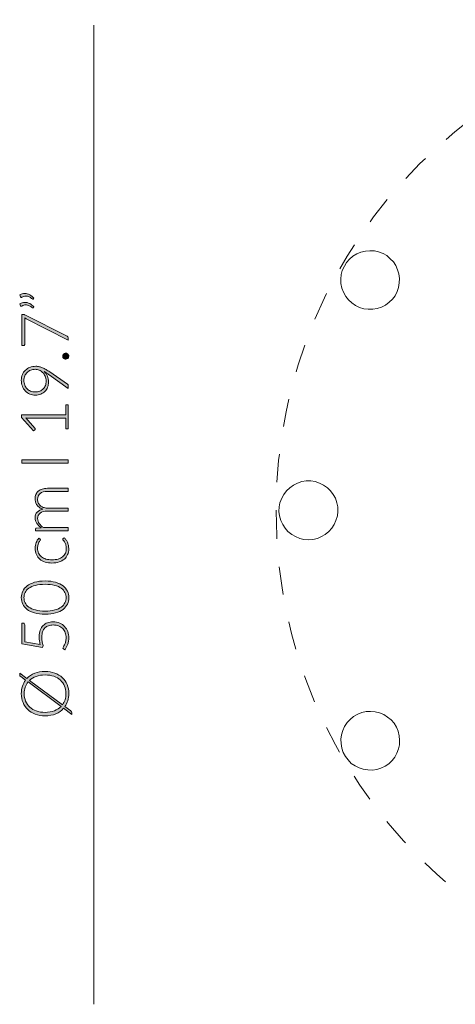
# Model space of a CAD drawing. Header units: inches. Extents: x 41 to 157, y -180 to -113.
# Tile 1 of 5: x 41 to 64, y -180 to -127. Entities that reach past the tile are written whole.
import ezdxf

# ---------------------------------------------------------------- set-up
doc = ezdxf.new("R2010")
doc.units = ezdxf.units.IN
doc.header["$MEASUREMENT"] = 0
doc.linetypes.add('AI-Linetype-1', pattern=[3.041691, 1.520845, -1.520845])
doc.layers.add('Capa 1', color=7, linetype='Continuous')

# ---------------------------------------------------------------- blocks, each defined once
blk = doc.blocks.new('block 4')
at = {"layer": 'Capa 1'}
h = blk.add_hatch(color=250, dxfattribs=at)
h.dxf.hatch_style = 2
edge = h.paths.add_edge_path()
edge.add_spline(control_points=[(43.448, -154.815), (43.448, -154.815), (41.676, -154.815), (41.676, -154.815), (41.676, -154.815), (41.676, -154.723), (41.676, -154.723), (41.676, -154.692), (41.691, -154.674), (41.721, -154.669), (41.721, -154.669), (41.977, -154.653), (41.977, -154.653), (41.928, -154.619), (41.884, -154.582), (41.843, -154.543), (41.803, -154.504), (41.768, -154.462), (41.739, -154.417), (41.71, -154.373), (41.688, -154.325), (41.672, -154.275), (41.656, -154.224), (41.648, -154.171), (41.648, -154.115), (41.648, -153.986), (41.685, -153.883), (41.761, -153.806), (41.836, -153.728), (41.941, -153.676), (42.075, -153.649), (42.001, -153.627), (41.938, -153.598), (41.884, -153.559), (41.831, -153.52), (41.787, -153.476), (41.752, -153.427), (41.717, -153.377), (41.691, -153.323), (41.673, -153.264), (41.656, -153.205), (41.648, -153.145), (41.648, -153.084), (41.648, -152.996), (41.662, -152.917), (41.691, -152.847), (41.72, -152.777), (41.763, -152.717), (41.82, -152.668), (41.877, -152.619), (41.947, -152.581), (42.031, -152.555), (42.114, -152.529), (42.208, -152.516), (42.315, -152.516), (42.315, -152.516), (43.448, -152.516), (43.448, -152.516), (43.448, -152.516), (43.448, -152.685), (43.448, -152.685), (43.448, -152.685), (42.315, -152.685), (42.315, -152.685), (42.142, -152.685), (42.01, -152.723), (41.919, -152.798), (41.828, -152.872), (41.783, -152.979), (41.783, -153.118), (41.783, -153.18), (41.794, -153.239), (41.817, -153.295), (41.839, -153.352), (41.873, -153.401), (41.917, -153.445), (41.962, -153.488), (42.017, -153.523), (42.084, -153.548), (42.15, -153.574), (42.228, -153.586), (42.315, -153.586), (42.315, -153.586), (43.448, -153.586), (43.448, -153.586), (43.448, -153.586), (43.448, -153.756), (43.448, -153.756), (43.448, -153.756), (42.315, -153.756), (42.315, -153.756), (42.143, -153.756), (42.011, -153.79), (41.92, -153.859), (41.829, -153.928), (41.783, -154.028), (41.783, -154.16), (41.783, -154.256), (41.812, -154.345), (41.869, -154.427), (41.927, -154.509), (42.007, -154.582), (42.109, -154.646), (42.109, -154.646), (43.448, -154.646), (43.448, -154.646), (43.448, -154.646), (43.448, -154.815), (43.448, -154.815)], knot_values=[0, 0, 0, 0, 1, 1, 1, 2, 2, 2, 3, 3, 3, 4, 4, 4, 5, 5, 5, 6, 6, 6, 7, 7, 7, 8, 8, 8, 9, 9, 9, 10, 10, 10, 11, 11, 11, 12, 12, 12, 13, 13, 13, 14, 14, 14, 15, 15, 15, 16, 16, 16, 17, 17, 17, 18, 18, 18, 19, 19, 19, 20, 20, 20, 21, 21, 21, 22, 22, 22, 23, 23, 23, 24, 24, 24, 25, 25, 25, 26, 26, 26, 27, 27, 27, 28, 28, 28, 29, 29, 29, 30, 30, 30, 31, 31, 31, 32, 32, 32, 33, 33, 33, 34, 34, 34, 35, 35, 35, 36, 36, 36, 36], degree=3, periodic=1)
h = blk.add_hatch(color=250, dxfattribs=at)
h.dxf.hatch_style = 2
edge = h.paths.add_edge_path()
edge.add_spline(control_points=[(41.913, -155.269), (41.919, -155.275), (41.924, -155.28), (41.928, -155.286), (41.932, -155.291), (41.934, -155.299), (41.934, -155.308), (41.934, -155.32), (41.926, -155.336), (41.91, -155.357), (41.894, -155.378), (41.877, -155.406), (41.858, -155.44), (41.839, -155.474), (41.821, -155.517), (41.805, -155.569), (41.789, -155.621), (41.781, -155.683), (41.781, -155.757), (41.781, -155.859), (41.799, -155.949), (41.836, -156.028), (41.872, -156.108), (41.924, -156.174), (41.991, -156.228), (42.059, -156.282), (42.141, -156.323), (42.237, -156.352), (42.333, -156.38), (42.441, -156.395), (42.561, -156.395), (42.686, -156.395), (42.796, -156.38), (42.892, -156.351), (42.989, -156.322), (43.07, -156.281), (43.136, -156.227), (43.201, -156.174), (43.251, -156.109), (43.286, -156.033), (43.32, -155.957), (43.338, -155.873), (43.338, -155.78), (43.338, -155.695), (43.328, -155.623), (43.307, -155.565), (43.287, -155.508), (43.265, -155.46), (43.241, -155.423), (43.218, -155.386), (43.196, -155.356), (43.175, -155.334), (43.155, -155.312), (43.145, -155.295), (43.145, -155.281), (43.145, -155.266), (43.151, -155.254), (43.163, -155.246), (43.163, -155.246), (43.22, -155.199), (43.22, -155.199), (43.256, -155.227), (43.289, -155.261), (43.32, -155.303), (43.351, -155.345), (43.377, -155.391), (43.4, -155.443), (43.423, -155.496), (43.44, -155.553), (43.452, -155.614), (43.465, -155.675), (43.471, -155.739), (43.471, -155.805), (43.471, -155.918), (43.451, -156.021), (43.41, -156.114), (43.369, -156.207), (43.309, -156.287), (43.232, -156.354), (43.154, -156.421), (43.059, -156.474), (42.946, -156.511), (42.833, -156.549), (42.705, -156.567), (42.561, -156.567), (42.426, -156.567), (42.302, -156.549), (42.191, -156.514), (42.079, -156.478), (41.983, -156.426), (41.902, -156.358), (41.822, -156.29), (41.759, -156.206), (41.714, -156.107), (41.67, -156.008), (41.648, -155.894), (41.648, -155.766), (41.648, -155.651), (41.666, -155.548), (41.703, -155.459), (41.74, -155.369), (41.79, -155.291), (41.852, -155.225), (41.852, -155.225), (41.913, -155.269), (41.913, -155.269)], knot_values=[0, 0, 0, 0, 1, 1, 1, 2, 2, 2, 3, 3, 3, 4, 4, 4, 5, 5, 5, 6, 6, 6, 7, 7, 7, 8, 8, 8, 9, 9, 9, 10, 10, 10, 11, 11, 11, 12, 12, 12, 13, 13, 13, 14, 14, 14, 15, 15, 15, 16, 16, 16, 17, 17, 17, 18, 18, 18, 19, 19, 19, 20, 20, 20, 21, 21, 21, 22, 22, 22, 23, 23, 23, 24, 24, 24, 25, 25, 25, 26, 26, 26, 27, 27, 27, 28, 28, 28, 29, 29, 29, 30, 30, 30, 31, 31, 31, 32, 32, 32, 33, 33, 33, 34, 34, 34, 35, 35, 35, 35], degree=3, periodic=1)
h = blk.add_hatch(color=250, dxfattribs=at)
h.dxf.hatch_style = 2
edge = h.paths.add_edge_path()
edge.add_spline(control_points=[(42.187, -157.541), (42.408, -157.541), (42.599, -157.565), (42.761, -157.613), (42.922, -157.66), (43.056, -157.725), (43.161, -157.807), (43.267, -157.889), (43.346, -157.984), (43.397, -158.094), (43.449, -158.204), (43.475, -158.321), (43.475, -158.446), (43.475, -158.571), (43.449, -158.688), (43.397, -158.797), (43.346, -158.906), (43.267, -159.002), (43.161, -159.084), (43.056, -159.165), (42.922, -159.23), (42.761, -159.277), (42.599, -159.324), (42.408, -159.347), (42.187, -159.347), (41.966, -159.347), (41.775, -159.324), (41.614, -159.277), (41.452, -159.23), (41.319, -159.165), (41.213, -159.084), (41.107, -159.002), (41.029, -158.906), (40.977, -158.797), (40.925, -158.688), (40.9, -158.571), (40.9, -158.446), (40.9, -158.321), (40.925, -158.204), (40.977, -158.094), (41.029, -157.984), (41.107, -157.889), (41.213, -157.807), (41.319, -157.725), (41.452, -157.66), (41.614, -157.613), (41.775, -157.565), (41.966, -157.541), (42.187, -157.541)], knot_values=[0, 0, 0, 0, 1, 1, 1, 2, 2, 2, 3, 3, 3, 4, 4, 4, 5, 5, 5, 6, 6, 6, 7, 7, 7, 8, 8, 8, 9, 9, 9, 10, 10, 10, 11, 11, 11, 12, 12, 12, 13, 13, 13, 14, 14, 14, 15, 15, 15, 16, 16, 16, 16], degree=3, periodic=1)
edge = h.paths.add_edge_path()
edge.add_spline(control_points=[(42.187, -157.72), (41.983, -157.72), (41.808, -157.739), (41.664, -157.778), (41.519, -157.817), (41.4, -157.87), (41.308, -157.936), (41.216, -158.002), (41.149, -158.079), (41.106, -158.167), (41.063, -158.256), (41.042, -158.349), (41.042, -158.446), (41.042, -158.544), (41.063, -158.636), (41.106, -158.724), (41.149, -158.812), (41.216, -158.889), (41.308, -158.955), (41.4, -159.022), (41.519, -159.075), (41.664, -159.114), (41.808, -159.153), (41.983, -159.173), (42.187, -159.173), (42.393, -159.173), (42.567, -159.153), (42.712, -159.114), (42.856, -159.075), (42.974, -159.022), (43.066, -158.955), (43.158, -158.889), (43.225, -158.812), (43.267, -158.724), (43.309, -158.636), (43.331, -158.544), (43.331, -158.446), (43.331, -158.349), (43.309, -158.256), (43.267, -158.167), (43.225, -158.079), (43.158, -158.002), (43.066, -157.936), (42.974, -157.87), (42.856, -157.817), (42.712, -157.778), (42.567, -157.739), (42.393, -157.72), (42.187, -157.72)], knot_values=[0, 0, 0, 0, 1, 1, 1, 2, 2, 2, 3, 3, 3, 4, 4, 4, 5, 5, 5, 6, 6, 6, 7, 7, 7, 8, 8, 8, 9, 9, 9, 10, 10, 10, 11, 11, 11, 12, 12, 12, 13, 13, 13, 14, 14, 14, 15, 15, 15, 16, 16, 16, 16], degree=3, periodic=1)
h = blk.add_hatch(color=250, dxfattribs=at)
h.dxf.hatch_style = 2
edge = h.paths.add_edge_path()
edge.add_spline(control_points=[(41.001, -159.823), (41.025, -159.823), (41.045, -159.831), (41.061, -159.847), (41.077, -159.863), (41.085, -159.888), (41.085, -159.922), (41.085, -159.922), (41.085, -160.834), (41.085, -160.834), (41.085, -160.834), (41.925, -160.986), (41.925, -160.986), (41.905, -160.906), (41.891, -160.83), (41.882, -160.76), (41.873, -160.688), (41.868, -160.62), (41.868, -160.555), (41.868, -160.424), (41.887, -160.309), (41.924, -160.209), (41.962, -160.109), (42.014, -160.026), (42.081, -159.959), (42.148, -159.892), (42.228, -159.841), (42.321, -159.807), (42.413, -159.772), (42.514, -159.755), (42.623, -159.755), (42.756, -159.755), (42.875, -159.778), (42.98, -159.825), (43.086, -159.871), (43.175, -159.933), (43.249, -160.012), (43.322, -160.091), (43.379, -160.184), (43.418, -160.289), (43.457, -160.395), (43.476, -160.507), (43.476, -160.626), (43.476, -160.696), (43.47, -160.762), (43.458, -160.825), (43.445, -160.888), (43.429, -160.948), (43.408, -161.003), (43.387, -161.059), (43.363, -161.11), (43.336, -161.156), (43.308, -161.203), (43.281, -161.244), (43.252, -161.279), (43.252, -161.279), (43.183, -161.229), (43.183, -161.229), (43.165, -161.218), (43.156, -161.2), (43.156, -161.178), (43.156, -161.163), (43.165, -161.14), (43.183, -161.111), (43.2, -161.082), (43.22, -161.045), (43.241, -160.999), (43.263, -160.953), (43.282, -160.899), (43.3, -160.837), (43.318, -160.774), (43.327, -160.702), (43.327, -160.619), (43.327, -160.521), (43.311, -160.431), (43.28, -160.346), (43.248, -160.262), (43.203, -160.189), (43.143, -160.126), (43.084, -160.064), (43.011, -160.015), (42.923, -159.98), (42.836, -159.945), (42.737, -159.928), (42.627, -159.928), (42.537, -159.928), (42.454, -159.941), (42.378, -159.968), (42.302, -159.994), (42.237, -160.035), (42.183, -160.089), (42.129, -160.143), (42.086, -160.211), (42.056, -160.294), (42.026, -160.376), (42.011, -160.473), (42.011, -160.585), (42.011, -160.652), (42.016, -160.724), (42.027, -160.8), (42.038, -160.876), (42.055, -160.957), (42.079, -161.042), (42.079, -161.042), (42.045, -161.153), (42.045, -161.153), (42.045, -161.153), (40.928, -160.955), (40.928, -160.955), (40.928, -160.955), (40.928, -159.823), (40.928, -159.823), (40.928, -159.823), (41.001, -159.823), (41.001, -159.823)], knot_values=[0, 0, 0, 0, 1, 1, 1, 2, 2, 2, 3, 3, 3, 4, 4, 4, 5, 5, 5, 6, 6, 6, 7, 7, 7, 8, 8, 8, 9, 9, 9, 10, 10, 10, 11, 11, 11, 12, 12, 12, 13, 13, 13, 14, 14, 14, 15, 15, 15, 16, 16, 16, 17, 17, 17, 18, 18, 18, 19, 19, 19, 20, 20, 20, 21, 21, 21, 22, 22, 22, 23, 23, 23, 24, 24, 24, 25, 25, 25, 26, 26, 26, 27, 27, 27, 28, 28, 28, 29, 29, 29, 30, 30, 30, 31, 31, 31, 32, 32, 32, 33, 33, 33, 34, 34, 34, 35, 35, 35, 36, 36, 36, 37, 37, 37, 38, 38, 38, 38], degree=3, periodic=1)
h = blk.add_hatch(color=250, dxfattribs=at)
h.dxf.hatch_style = 2
edge = h.paths.add_edge_path()
edge.add_spline(control_points=[(42.187, -162.449), (42.382, -162.449), (42.558, -162.478), (42.717, -162.537), (42.875, -162.595), (43.011, -162.677), (43.123, -162.782), (43.235, -162.888), (43.322, -163.014), (43.383, -163.162), (43.444, -163.309), (43.475, -163.472), (43.475, -163.651), (43.475, -163.788), (43.457, -163.915), (43.42, -164.033), (43.384, -164.152), (43.332, -164.259), (43.265, -164.355), (43.265, -164.355), (43.578, -164.588), (43.578, -164.588), (43.598, -164.604), (43.613, -164.621), (43.622, -164.64), (43.631, -164.659), (43.635, -164.678), (43.635, -164.699), (43.635, -164.699), (43.635, -164.777), (43.635, -164.777), (43.635, -164.777), (43.192, -164.447), (43.192, -164.447), (43.078, -164.576), (42.936, -164.675), (42.767, -164.746), (42.598, -164.816), (42.404, -164.852), (42.187, -164.852), (41.994, -164.852), (41.818, -164.822), (41.659, -164.763), (41.501, -164.705), (41.365, -164.623), (41.253, -164.517), (41.141, -164.411), (41.054, -164.285), (40.992, -164.137), (40.93, -163.99), (40.9, -163.828), (40.9, -163.651), (40.9, -163.508), (40.919, -163.374), (40.959, -163.251), (40.999, -163.127), (41.056, -163.016), (41.131, -162.918), (41.131, -162.918), (40.866, -162.72), (40.866, -162.72), (40.847, -162.706), (40.833, -162.693), (40.825, -162.683), (40.816, -162.672), (40.812, -162.655), (40.812, -162.631), (40.812, -162.631), (40.812, -162.533), (40.812, -162.533), (40.812, -162.533), (41.208, -162.827), (41.208, -162.827), (41.322, -162.707), (41.461, -162.614), (41.626, -162.548), (41.791, -162.482), (41.978, -162.449), (42.187, -162.449)], knot_values=[0, 0, 0, 0, 1, 1, 1, 2, 2, 2, 3, 3, 3, 4, 4, 4, 5, 5, 5, 6, 6, 6, 7, 7, 7, 8, 8, 8, 9, 9, 9, 10, 10, 10, 11, 11, 11, 12, 12, 12, 13, 13, 13, 14, 14, 14, 15, 15, 15, 16, 16, 16, 17, 17, 17, 18, 18, 18, 19, 19, 19, 20, 20, 20, 21, 21, 21, 22, 22, 22, 23, 23, 23, 24, 24, 24, 25, 25, 25, 26, 26, 26, 26], degree=3, periodic=1)
edge = h.paths.add_edge_path()
edge.add_spline(control_points=[(42.187, -164.665), (42.377, -164.665), (42.545, -164.637), (42.69, -164.581), (42.836, -164.525), (42.957, -164.447), (43.054, -164.346), (43.054, -164.346), (41.265, -163.017), (41.265, -163.017), (41.197, -163.102), (41.145, -163.197), (41.11, -163.303), (41.074, -163.409), (41.056, -163.526), (41.056, -163.651), (41.056, -163.801), (41.082, -163.938), (41.134, -164.062), (41.185, -164.186), (41.26, -164.293), (41.357, -164.382), (41.455, -164.472), (41.573, -164.542), (41.713, -164.591), (41.854, -164.64), (42.011, -164.665), (42.187, -164.665)], knot_values=[0, 0, 0, 0, 1, 1, 1, 2, 2, 2, 3, 3, 3, 4, 4, 4, 5, 5, 5, 6, 6, 6, 7, 7, 7, 8, 8, 8, 9, 9, 9, 9], degree=3, periodic=1)
edge = h.paths.add_edge_path()
edge.add_spline(control_points=[(42.187, -162.638), (42.007, -162.638), (41.846, -162.664), (41.705, -162.715), (41.563, -162.766), (41.444, -162.838), (41.347, -162.93), (41.347, -162.93), (43.131, -164.257), (43.131, -164.257), (43.192, -164.175), (43.237, -164.083), (43.269, -163.982), (43.301, -163.88), (43.316, -163.77), (43.316, -163.651), (43.316, -163.499), (43.291, -163.361), (43.24, -163.237), (43.189, -163.112), (43.114, -163.005), (43.017, -162.917), (42.92, -162.828), (42.801, -162.76), (42.662, -162.711), (42.522, -162.663), (42.364, -162.638), (42.187, -162.638)], knot_values=[0, 0, 0, 0, 1, 1, 1, 2, 2, 2, 3, 3, 3, 4, 4, 4, 5, 5, 5, 6, 6, 6, 7, 7, 7, 8, 8, 8, 9, 9, 9, 9], degree=3, periodic=1)
at = {"layer": 'Capa 1', "lineweight": 0}
for points, knots in [([(43.448, -154.815), (43.448, -154.815), (41.676, -154.815), (41.676, -154.815), (41.676, -154.815), (41.676, -154.723), (41.676, -154.723), (41.676, -154.692), (41.691, -154.674), (41.721, -154.669), (41.721, -154.669), (41.977, -154.653), (41.977, -154.653), (41.928, -154.619), (41.884, -154.582), (41.843, -154.543), (41.803, -154.504), (41.768, -154.462), (41.739, -154.417), (41.71, -154.373), (41.688, -154.325), (41.672, -154.275), (41.656, -154.224), (41.648, -154.171), (41.648, -154.115), (41.648, -153.986), (41.685, -153.883), (41.761, -153.806), (41.836, -153.728), (41.941, -153.676), (42.075, -153.649), (42.001, -153.627), (41.938, -153.598), (41.884, -153.559), (41.831, -153.52), (41.787, -153.476), (41.752, -153.427), (41.717, -153.377), (41.691, -153.323), (41.673, -153.264), (41.656, -153.205), (41.648, -153.145), (41.648, -153.084), (41.648, -152.996), (41.662, -152.917), (41.691, -152.847), (41.72, -152.777), (41.763, -152.717), (41.82, -152.668), (41.877, -152.619), (41.947, -152.581), (42.031, -152.555), (42.114, -152.529), (42.208, -152.516), (42.315, -152.516), (42.315, -152.516), (43.448, -152.516), (43.448, -152.516), (43.448, -152.516), (43.448, -152.685), (43.448, -152.685), (43.448, -152.685), (42.315, -152.685), (42.315, -152.685), (42.142, -152.685), (42.01, -152.723), (41.919, -152.798), (41.828, -152.872), (41.783, -152.979), (41.783, -153.118), (41.783, -153.18), (41.794, -153.239), (41.817, -153.295), (41.839, -153.352), (41.873, -153.401), (41.917, -153.445), (41.962, -153.488), (42.017, -153.523), (42.084, -153.548), (42.15, -153.574), (42.228, -153.586), (42.315, -153.586), (42.315, -153.586), (43.448, -153.586), (43.448, -153.586), (43.448, -153.586), (43.448, -153.756), (43.448, -153.756), (43.448, -153.756), (42.315, -153.756), (42.315, -153.756), (42.143, -153.756), (42.011, -153.79), (41.92, -153.859), (41.829, -153.928), (41.783, -154.028), (41.783, -154.16), (41.783, -154.256), (41.812, -154.345), (41.869, -154.427), (41.927, -154.509), (42.007, -154.582), (42.109, -154.646), (42.109, -154.646), (43.448, -154.646), (43.448, -154.646), (43.448, -154.646), (43.448, -154.815), (43.448, -154.815)], [0, 0, 0, 0, 1, 1, 1, 2, 2, 2, 3, 3, 3, 4, 4, 4, 5, 5, 5, 6, 6, 6, 7, 7, 7, 8, 8, 8, 9, 9, 9, 10, 10, 10, 11, 11, 11, 12, 12, 12, 13, 13, 13, 14, 14, 14, 15, 15, 15, 16, 16, 16, 17, 17, 17, 18, 18, 18, 19, 19, 19, 20, 20, 20, 21, 21, 21, 22, 22, 22, 23, 23, 23, 24, 24, 24, 25, 25, 25, 26, 26, 26, 27, 27, 27, 28, 28, 28, 29, 29, 29, 30, 30, 30, 31, 31, 31, 32, 32, 32, 33, 33, 33, 34, 34, 34, 35, 35, 35, 36, 36, 36, 36]), ([(41.913, -155.269), (41.919, -155.275), (41.924, -155.28), (41.928, -155.286), (41.932, -155.291), (41.934, -155.299), (41.934, -155.308), (41.934, -155.32), (41.926, -155.336), (41.91, -155.357), (41.894, -155.378), (41.877, -155.406), (41.858, -155.44), (41.839, -155.474), (41.821, -155.517), (41.805, -155.569), (41.789, -155.621), (41.781, -155.683), (41.781, -155.757), (41.781, -155.859), (41.799, -155.949), (41.836, -156.028), (41.872, -156.108), (41.924, -156.174), (41.991, -156.228), (42.059, -156.282), (42.141, -156.323), (42.237, -156.352), (42.333, -156.38), (42.441, -156.395), (42.561, -156.395), (42.686, -156.395), (42.796, -156.38), (42.892, -156.351), (42.989, -156.322), (43.07, -156.281), (43.136, -156.227), (43.201, -156.174), (43.251, -156.109), (43.286, -156.033), (43.32, -155.957), (43.338, -155.873), (43.338, -155.78), (43.338, -155.695), (43.328, -155.623), (43.307, -155.565), (43.287, -155.508), (43.265, -155.46), (43.241, -155.423), (43.218, -155.386), (43.196, -155.356), (43.175, -155.334), (43.155, -155.312), (43.145, -155.295), (43.145, -155.281), (43.145, -155.266), (43.151, -155.254), (43.163, -155.246), (43.163, -155.246), (43.22, -155.199), (43.22, -155.199), (43.256, -155.227), (43.289, -155.261), (43.32, -155.303), (43.351, -155.345), (43.377, -155.391), (43.4, -155.443), (43.423, -155.496), (43.44, -155.553), (43.452, -155.614), (43.465, -155.675), (43.471, -155.739), (43.471, -155.805), (43.471, -155.918), (43.451, -156.021), (43.41, -156.114), (43.369, -156.207), (43.309, -156.287), (43.232, -156.354), (43.154, -156.421), (43.059, -156.474), (42.946, -156.511), (42.833, -156.549), (42.705, -156.567), (42.561, -156.567), (42.426, -156.567), (42.302, -156.549), (42.191, -156.514), (42.079, -156.478), (41.983, -156.426), (41.902, -156.358), (41.822, -156.29), (41.759, -156.206), (41.714, -156.107), (41.67, -156.008), (41.648, -155.894), (41.648, -155.766), (41.648, -155.651), (41.666, -155.548), (41.703, -155.459), (41.74, -155.369), (41.79, -155.291), (41.852, -155.225), (41.852, -155.225), (41.913, -155.269), (41.913, -155.269)], [0, 0, 0, 0, 1, 1, 1, 2, 2, 2, 3, 3, 3, 4, 4, 4, 5, 5, 5, 6, 6, 6, 7, 7, 7, 8, 8, 8, 9, 9, 9, 10, 10, 10, 11, 11, 11, 12, 12, 12, 13, 13, 13, 14, 14, 14, 15, 15, 15, 16, 16, 16, 17, 17, 17, 18, 18, 18, 19, 19, 19, 20, 20, 20, 21, 21, 21, 22, 22, 22, 23, 23, 23, 24, 24, 24, 25, 25, 25, 26, 26, 26, 27, 27, 27, 28, 28, 28, 29, 29, 29, 30, 30, 30, 31, 31, 31, 32, 32, 32, 33, 33, 33, 34, 34, 34, 35, 35, 35, 35]), ([(42.187, -157.541), (42.408, -157.541), (42.599, -157.565), (42.761, -157.613), (42.922, -157.66), (43.056, -157.725), (43.161, -157.807), (43.267, -157.889), (43.346, -157.984), (43.397, -158.094), (43.449, -158.204), (43.475, -158.321), (43.475, -158.446), (43.475, -158.571), (43.449, -158.688), (43.397, -158.797), (43.346, -158.906), (43.267, -159.002), (43.161, -159.084), (43.056, -159.165), (42.922, -159.23), (42.761, -159.277), (42.599, -159.324), (42.408, -159.347), (42.187, -159.347), (41.966, -159.347), (41.775, -159.324), (41.614, -159.277), (41.452, -159.23), (41.319, -159.165), (41.213, -159.084), (41.107, -159.002), (41.029, -158.906), (40.977, -158.797), (40.925, -158.688), (40.9, -158.571), (40.9, -158.446), (40.9, -158.321), (40.925, -158.204), (40.977, -158.094), (41.029, -157.984), (41.107, -157.889), (41.213, -157.807), (41.319, -157.725), (41.452, -157.66), (41.614, -157.613), (41.775, -157.565), (41.966, -157.541), (42.187, -157.541)], [0, 0, 0, 0, 1, 1, 1, 2, 2, 2, 3, 3, 3, 4, 4, 4, 5, 5, 5, 6, 6, 6, 7, 7, 7, 8, 8, 8, 9, 9, 9, 10, 10, 10, 11, 11, 11, 12, 12, 12, 13, 13, 13, 14, 14, 14, 15, 15, 15, 16, 16, 16, 16]), ([(42.187, -157.72), (41.983, -157.72), (41.808, -157.739), (41.664, -157.778), (41.519, -157.817), (41.4, -157.87), (41.308, -157.936), (41.216, -158.002), (41.149, -158.079), (41.106, -158.167), (41.063, -158.256), (41.042, -158.349), (41.042, -158.446), (41.042, -158.544), (41.063, -158.636), (41.106, -158.724), (41.149, -158.812), (41.216, -158.889), (41.308, -158.955), (41.4, -159.022), (41.519, -159.075), (41.664, -159.114), (41.808, -159.153), (41.983, -159.173), (42.187, -159.173), (42.393, -159.173), (42.567, -159.153), (42.712, -159.114), (42.856, -159.075), (42.974, -159.022), (43.066, -158.955), (43.158, -158.889), (43.225, -158.812), (43.267, -158.724), (43.309, -158.636), (43.331, -158.544), (43.331, -158.446), (43.331, -158.349), (43.309, -158.256), (43.267, -158.167), (43.225, -158.079), (43.158, -158.002), (43.066, -157.936), (42.974, -157.87), (42.856, -157.817), (42.712, -157.778), (42.567, -157.739), (42.393, -157.72), (42.187, -157.72)], [0, 0, 0, 0, 1, 1, 1, 2, 2, 2, 3, 3, 3, 4, 4, 4, 5, 5, 5, 6, 6, 6, 7, 7, 7, 8, 8, 8, 9, 9, 9, 10, 10, 10, 11, 11, 11, 12, 12, 12, 13, 13, 13, 14, 14, 14, 15, 15, 15, 16, 16, 16, 16]), ([(41.001, -159.823), (41.025, -159.823), (41.045, -159.831), (41.061, -159.847), (41.077, -159.863), (41.085, -159.888), (41.085, -159.922), (41.085, -159.922), (41.085, -160.834), (41.085, -160.834), (41.085, -160.834), (41.925, -160.986), (41.925, -160.986), (41.905, -160.906), (41.891, -160.83), (41.882, -160.76), (41.873, -160.688), (41.868, -160.62), (41.868, -160.555), (41.868, -160.424), (41.887, -160.309), (41.924, -160.209), (41.962, -160.109), (42.014, -160.026), (42.081, -159.959), (42.148, -159.892), (42.228, -159.841), (42.321, -159.807), (42.413, -159.772), (42.514, -159.755), (42.623, -159.755), (42.756, -159.755), (42.875, -159.778), (42.98, -159.825), (43.086, -159.871), (43.175, -159.933), (43.249, -160.012), (43.322, -160.091), (43.379, -160.184), (43.418, -160.289), (43.457, -160.395), (43.476, -160.507), (43.476, -160.626), (43.476, -160.696), (43.47, -160.762), (43.458, -160.825), (43.445, -160.888), (43.429, -160.948), (43.408, -161.003), (43.387, -161.059), (43.363, -161.11), (43.336, -161.156), (43.308, -161.203), (43.281, -161.244), (43.252, -161.279), (43.252, -161.279), (43.183, -161.229), (43.183, -161.229), (43.165, -161.218), (43.156, -161.2), (43.156, -161.178), (43.156, -161.163), (43.165, -161.14), (43.183, -161.111), (43.2, -161.082), (43.22, -161.045), (43.241, -160.999), (43.263, -160.953), (43.282, -160.899), (43.3, -160.837), (43.318, -160.774), (43.327, -160.702), (43.327, -160.619), (43.327, -160.521), (43.311, -160.431), (43.28, -160.346), (43.248, -160.262), (43.203, -160.189), (43.143, -160.126), (43.084, -160.064), (43.011, -160.015), (42.923, -159.98), (42.836, -159.945), (42.737, -159.928), (42.627, -159.928), (42.537, -159.928), (42.454, -159.941), (42.378, -159.968), (42.302, -159.994), (42.237, -160.035), (42.183, -160.089), (42.129, -160.143), (42.086, -160.211), (42.056, -160.294), (42.026, -160.376), (42.011, -160.473), (42.011, -160.585), (42.011, -160.652), (42.016, -160.724), (42.027, -160.8), (42.038, -160.876), (42.055, -160.957), (42.079, -161.042), (42.079, -161.042), (42.045, -161.153), (42.045, -161.153), (42.045, -161.153), (40.928, -160.955), (40.928, -160.955), (40.928, -160.955), (40.928, -159.823), (40.928, -159.823), (40.928, -159.823), (41.001, -159.823), (41.001, -159.823)], [0, 0, 0, 0, 1, 1, 1, 2, 2, 2, 3, 3, 3, 4, 4, 4, 5, 5, 5, 6, 6, 6, 7, 7, 7, 8, 8, 8, 9, 9, 9, 10, 10, 10, 11, 11, 11, 12, 12, 12, 13, 13, 13, 14, 14, 14, 15, 15, 15, 16, 16, 16, 17, 17, 17, 18, 18, 18, 19, 19, 19, 20, 20, 20, 21, 21, 21, 22, 22, 22, 23, 23, 23, 24, 24, 24, 25, 25, 25, 26, 26, 26, 27, 27, 27, 28, 28, 28, 29, 29, 29, 30, 30, 30, 31, 31, 31, 32, 32, 32, 33, 33, 33, 34, 34, 34, 35, 35, 35, 36, 36, 36, 37, 37, 37, 38, 38, 38, 38]), ([(42.187, -162.449), (42.382, -162.449), (42.558, -162.478), (42.717, -162.537), (42.875, -162.595), (43.011, -162.677), (43.123, -162.782), (43.235, -162.888), (43.322, -163.014), (43.383, -163.162), (43.444, -163.309), (43.475, -163.472), (43.475, -163.651), (43.475, -163.788), (43.457, -163.915), (43.42, -164.033), (43.384, -164.152), (43.332, -164.259), (43.265, -164.355), (43.265, -164.355), (43.578, -164.588), (43.578, -164.588), (43.598, -164.604), (43.613, -164.621), (43.622, -164.64), (43.631, -164.659), (43.635, -164.678), (43.635, -164.699), (43.635, -164.699), (43.635, -164.777), (43.635, -164.777), (43.635, -164.777), (43.192, -164.447), (43.192, -164.447), (43.078, -164.576), (42.936, -164.675), (42.767, -164.746), (42.598, -164.816), (42.404, -164.852), (42.187, -164.852), (41.994, -164.852), (41.818, -164.822), (41.659, -164.763), (41.501, -164.705), (41.365, -164.623), (41.253, -164.517), (41.141, -164.411), (41.054, -164.285), (40.992, -164.137), (40.93, -163.99), (40.9, -163.828), (40.9, -163.651), (40.9, -163.508), (40.919, -163.374), (40.959, -163.251), (40.999, -163.127), (41.056, -163.016), (41.131, -162.918), (41.131, -162.918), (40.866, -162.72), (40.866, -162.72), (40.847, -162.706), (40.833, -162.693), (40.825, -162.683), (40.816, -162.672), (40.812, -162.655), (40.812, -162.631), (40.812, -162.631), (40.812, -162.533), (40.812, -162.533), (40.812, -162.533), (41.208, -162.827), (41.208, -162.827), (41.322, -162.707), (41.461, -162.614), (41.626, -162.548), (41.791, -162.482), (41.978, -162.449), (42.187, -162.449)], [0, 0, 0, 0, 1, 1, 1, 2, 2, 2, 3, 3, 3, 4, 4, 4, 5, 5, 5, 6, 6, 6, 7, 7, 7, 8, 8, 8, 9, 9, 9, 10, 10, 10, 11, 11, 11, 12, 12, 12, 13, 13, 13, 14, 14, 14, 15, 15, 15, 16, 16, 16, 17, 17, 17, 18, 18, 18, 19, 19, 19, 20, 20, 20, 21, 21, 21, 22, 22, 22, 23, 23, 23, 24, 24, 24, 25, 25, 25, 26, 26, 26, 26]), ([(42.187, -162.638), (42.007, -162.638), (41.846, -162.664), (41.705, -162.715), (41.563, -162.766), (41.444, -162.838), (41.347, -162.93), (41.347, -162.93), (43.131, -164.257), (43.131, -164.257), (43.192, -164.175), (43.237, -164.083), (43.269, -163.982), (43.301, -163.88), (43.316, -163.77), (43.316, -163.651), (43.316, -163.499), (43.291, -163.361), (43.24, -163.237), (43.189, -163.112), (43.114, -163.005), (43.017, -162.917), (42.92, -162.828), (42.801, -162.76), (42.662, -162.711), (42.522, -162.663), (42.364, -162.638), (42.187, -162.638)], [0, 0, 0, 0, 1, 1, 1, 2, 2, 2, 3, 3, 3, 4, 4, 4, 5, 5, 5, 6, 6, 6, 7, 7, 7, 8, 8, 8, 9, 9, 9, 9]), ([(42.187, -164.665), (42.377, -164.665), (42.545, -164.637), (42.69, -164.581), (42.836, -164.525), (42.957, -164.447), (43.054, -164.346), (43.054, -164.346), (41.265, -163.017), (41.265, -163.017), (41.197, -163.102), (41.145, -163.197), (41.11, -163.303), (41.074, -163.409), (41.056, -163.526), (41.056, -163.651), (41.056, -163.801), (41.082, -163.938), (41.134, -164.062), (41.185, -164.186), (41.26, -164.293), (41.357, -164.382), (41.455, -164.472), (41.573, -164.542), (41.713, -164.591), (41.854, -164.64), (42.011, -164.665), (42.187, -164.665)], [0, 0, 0, 0, 1, 1, 1, 2, 2, 2, 3, 3, 3, 4, 4, 4, 5, 5, 5, 6, 6, 6, 7, 7, 7, 8, 8, 8, 9, 9, 9, 9])]:
    blk.add_open_spline(points, degree=3, knots=knots, dxfattribs=at)
blk = doc.blocks.new('block 6')
at = {"layer": 'Capa 1'}
h = blk.add_hatch(color=250, dxfattribs=at)
h.dxf.hatch_style = 2
edge = h.paths.add_edge_path()
edge.add_spline(control_points=[(40.818, -142.027), (40.863, -142.001), (40.908, -141.982), (40.952, -141.97), (40.997, -141.958), (41.041, -141.952), (41.087, -141.952), (41.179, -141.952), (41.268, -141.975), (41.354, -142.02), (41.439, -142.065), (41.517, -142.124), (41.587, -142.196), (41.587, -142.196), (41.555, -142.246), (41.555, -142.246), (41.548, -142.254), (41.54, -142.259), (41.53, -142.259), (41.52, -142.259), (41.512, -142.255), (41.505, -142.248), (41.446, -142.203), (41.386, -142.165), (41.326, -142.136), (41.266, -142.106), (41.204, -142.091), (41.14, -142.091), (41.071, -142.091), (41.001, -142.112), (40.928, -142.153), (40.919, -142.159), (40.909, -142.162), (40.9, -142.162), (40.883, -142.162), (40.871, -142.153), (40.864, -142.136), (40.864, -142.136), (40.818, -142.027), (40.818, -142.027)], knot_values=[0, 0, 0, 0, 1, 1, 1, 2, 2, 2, 3, 3, 3, 4, 4, 4, 5, 5, 5, 6, 6, 6, 7, 7, 7, 8, 8, 8, 9, 9, 9, 10, 10, 10, 11, 11, 11, 12, 12, 12, 13, 13, 13, 13], degree=3, periodic=1)
edge = h.paths.add_edge_path()
edge.add_spline(control_points=[(40.818, -142.506), (40.863, -142.48), (40.908, -142.461), (40.952, -142.449), (40.997, -142.437), (41.041, -142.431), (41.087, -142.431), (41.179, -142.431), (41.268, -142.454), (41.354, -142.499), (41.439, -142.544), (41.517, -142.603), (41.587, -142.675), (41.587, -142.675), (41.555, -142.725), (41.555, -142.725), (41.548, -142.733), (41.54, -142.738), (41.53, -142.738), (41.52, -142.738), (41.512, -142.734), (41.505, -142.727), (41.446, -142.682), (41.386, -142.644), (41.326, -142.615), (41.266, -142.585), (41.204, -142.57), (41.14, -142.57), (41.071, -142.57), (41.001, -142.591), (40.928, -142.632), (40.919, -142.638), (40.909, -142.641), (40.9, -142.641), (40.883, -142.641), (40.871, -142.632), (40.864, -142.615), (40.864, -142.615), (40.818, -142.506), (40.818, -142.506)], knot_values=[0, 0, 0, 0, 1, 1, 1, 2, 2, 2, 3, 3, 3, 4, 4, 4, 5, 5, 5, 6, 6, 6, 7, 7, 7, 8, 8, 8, 9, 9, 9, 10, 10, 10, 11, 11, 11, 12, 12, 12, 13, 13, 13, 13], degree=3, periodic=1)
h = blk.add_hatch(color=250, dxfattribs=at)
h.dxf.hatch_style = 2
edge = h.paths.add_edge_path()
edge.add_spline(control_points=[(40.928, -143.092), (40.928, -143.092), (41.005, -143.092), (41.005, -143.092), (41.025, -143.092), (41.042, -143.094), (41.057, -143.098), (41.072, -143.102), (41.085, -143.107), (41.096, -143.113), (41.096, -143.113), (43.384, -144.269), (43.384, -144.269), (43.403, -144.278), (43.418, -144.291), (43.43, -144.307), (43.442, -144.323), (43.448, -144.344), (43.448, -144.37), (43.448, -144.37), (43.448, -144.486), (43.448, -144.486), (43.448, -144.486), (41.169, -143.323), (41.169, -143.323), (41.138, -143.308), (41.11, -143.289), (41.085, -143.268), (41.085, -143.268), (41.085, -144.721), (41.085, -144.721), (41.085, -144.734), (41.08, -144.745), (41.071, -144.754), (41.061, -144.763), (41.05, -144.767), (41.037, -144.767), (41.037, -144.767), (40.928, -144.767), (40.928, -144.767), (40.928, -144.767), (40.928, -143.092), (40.928, -143.092)], knot_values=[0, 0, 0, 0, 1, 1, 1, 2, 2, 2, 3, 3, 3, 4, 4, 4, 5, 5, 5, 6, 6, 6, 7, 7, 7, 8, 8, 8, 9, 9, 9, 10, 10, 10, 11, 11, 11, 12, 12, 12, 13, 13, 13, 14, 14, 14, 14], degree=3, periodic=1)
h = blk.add_hatch(color=250, dxfattribs=at)
h.dxf.hatch_style = 2
edge = h.paths.add_edge_path()
edge.add_spline(control_points=[(43.311, -145.515), (43.288, -145.515), (43.267, -145.511), (43.247, -145.503), (43.227, -145.495), (43.209, -145.483), (43.194, -145.468), (43.179, -145.453), (43.168, -145.436), (43.159, -145.416), (43.15, -145.397), (43.145, -145.375), (43.145, -145.352), (43.145, -145.329), (43.15, -145.308), (43.159, -145.288), (43.168, -145.267), (43.179, -145.25), (43.194, -145.235), (43.209, -145.22), (43.227, -145.208), (43.247, -145.199), (43.267, -145.19), (43.288, -145.186), (43.311, -145.186), (43.335, -145.186), (43.356, -145.19), (43.376, -145.199), (43.395, -145.208), (43.413, -145.22), (43.427, -145.235), (43.442, -145.25), (43.454, -145.267), (43.462, -145.288), (43.471, -145.308), (43.475, -145.329), (43.475, -145.352), (43.475, -145.398), (43.459, -145.437), (43.427, -145.468), (43.396, -145.5), (43.357, -145.515), (43.311, -145.515)], knot_values=[0, 0, 0, 0, 1, 1, 1, 2, 2, 2, 3, 3, 3, 4, 4, 4, 5, 5, 5, 6, 6, 6, 7, 7, 7, 8, 8, 8, 9, 9, 9, 10, 10, 10, 11, 11, 11, 12, 12, 12, 13, 13, 13, 14, 14, 14, 14], degree=3, periodic=1)
h = blk.add_hatch(color=250, dxfattribs=at)
h.dxf.hatch_style = 2
edge = h.paths.add_edge_path()
edge.add_spline(control_points=[(42.376, -146.748), (42.376, -146.851), (42.359, -146.946), (42.325, -147.034), (42.291, -147.121), (42.243, -147.196), (42.18, -147.26), (42.117, -147.323), (42.041, -147.373), (41.953, -147.408), (41.864, -147.444), (41.766, -147.462), (41.657, -147.462), (41.548, -147.462), (41.448, -147.442), (41.356, -147.402), (41.264, -147.362), (41.185, -147.307), (41.117, -147.235), (41.049, -147.164), (40.996, -147.08), (40.958, -146.982), (40.919, -146.884), (40.9, -146.777), (40.9, -146.66), (40.9, -146.549), (40.919, -146.447), (40.957, -146.353), (40.995, -146.26), (41.048, -146.18), (41.118, -146.113), (41.187, -146.046), (41.27, -145.994), (41.367, -145.956), (41.464, -145.919), (41.572, -145.9), (41.69, -145.9), (41.756, -145.9), (41.818, -145.907), (41.877, -145.92), (41.937, -145.934), (41.996, -145.954), (42.055, -145.981), (42.115, -146.008), (42.176, -146.04), (42.238, -146.078), (42.3, -146.116), (42.367, -146.159), (42.438, -146.208), (42.438, -146.208), (43.407, -146.869), (43.407, -146.869), (43.434, -146.886), (43.448, -146.916), (43.448, -146.956), (43.448, -146.956), (43.448, -147.109), (43.448, -147.109), (43.448, -147.109), (42.408, -146.365), (42.408, -146.365), (42.358, -146.329), (42.311, -146.296), (42.266, -146.266), (42.222, -146.236), (42.179, -146.208), (42.137, -146.183), (42.213, -146.252), (42.272, -146.335), (42.314, -146.433), (42.355, -146.531), (42.376, -146.636), (42.376, -146.748)], knot_values=[0, 0, 0, 0, 1, 1, 1, 2, 2, 2, 3, 3, 3, 4, 4, 4, 5, 5, 5, 6, 6, 6, 7, 7, 7, 8, 8, 8, 9, 9, 9, 10, 10, 10, 11, 11, 11, 12, 12, 12, 13, 13, 13, 14, 14, 14, 15, 15, 15, 16, 16, 16, 17, 17, 17, 18, 18, 18, 19, 19, 19, 20, 20, 20, 21, 21, 21, 22, 22, 22, 23, 23, 23, 24, 24, 24, 24], degree=3, periodic=1)
edge = h.paths.add_edge_path()
edge.add_spline(control_points=[(41.658, -146.064), (41.567, -146.064), (41.483, -146.079), (41.407, -146.108), (41.331, -146.138), (41.266, -146.18), (41.212, -146.233), (41.158, -146.286), (41.116, -146.35), (41.086, -146.423), (41.055, -146.496), (41.04, -146.575), (41.04, -146.662), (41.04, -146.755), (41.055, -146.84), (41.085, -146.918), (41.114, -146.995), (41.156, -147.062), (41.21, -147.117), (41.263, -147.172), (41.327, -147.215), (41.401, -147.246), (41.475, -147.277), (41.557, -147.293), (41.646, -147.293), (41.738, -147.293), (41.822, -147.278), (41.896, -147.25), (41.97, -147.221), (42.033, -147.181), (42.085, -147.13), (42.136, -147.078), (42.176, -147.016), (42.203, -146.943), (42.23, -146.87), (42.244, -146.789), (42.244, -146.699), (42.244, -146.599), (42.227, -146.509), (42.192, -146.43), (42.158, -146.351), (42.113, -146.284), (42.057, -146.229), (42.001, -146.175), (41.939, -146.134), (41.869, -146.106), (41.8, -146.078), (41.729, -146.064), (41.658, -146.064)], knot_values=[0, 0, 0, 0, 1, 1, 1, 2, 2, 2, 3, 3, 3, 4, 4, 4, 5, 5, 5, 6, 6, 6, 7, 7, 7, 8, 8, 8, 9, 9, 9, 10, 10, 10, 11, 11, 11, 12, 12, 12, 13, 13, 13, 14, 14, 14, 15, 15, 15, 16, 16, 16, 16], degree=3, periodic=1)
h = blk.add_hatch(color=250, dxfattribs=at)
h.dxf.hatch_style = 2
edge = h.paths.add_edge_path()
edge.add_spline(control_points=[(43.318, -149.284), (43.318, -149.284), (43.318, -148.705), (43.318, -148.705), (43.318, -148.705), (41.272, -148.705), (41.272, -148.705), (41.232, -148.705), (41.189, -148.703), (41.144, -148.7), (41.144, -148.7), (41.637, -149.255), (41.637, -149.255), (41.648, -149.267), (41.653, -149.281), (41.653, -149.298), (41.653, -149.318), (41.646, -149.334), (41.632, -149.344), (41.632, -149.344), (41.561, -149.396), (41.561, -149.396), (41.561, -149.396), (40.917, -148.668), (40.917, -148.668), (40.917, -148.668), (40.917, -148.536), (40.917, -148.536), (40.917, -148.536), (43.318, -148.536), (43.318, -148.536), (43.318, -148.536), (43.318, -147.985), (43.318, -147.985), (43.318, -147.985), (43.448, -147.985), (43.448, -147.985), (43.448, -147.985), (43.448, -149.284), (43.448, -149.284), (43.448, -149.284), (43.318, -149.284), (43.318, -149.284)], knot_values=[0, 0, 0, 0, 1, 1, 1, 2, 2, 2, 3, 3, 3, 4, 4, 4, 5, 5, 5, 6, 6, 6, 7, 7, 7, 8, 8, 8, 9, 9, 9, 10, 10, 10, 11, 11, 11, 12, 12, 12, 13, 13, 13, 14, 14, 14, 14], degree=3, periodic=1)
h = blk.add_hatch(color=250, dxfattribs=at)
h.dxf.hatch_style = 2
h.paths.add_polyline_path([(43.448, -150.963), (43.448, -151.146), (40.928, -151.146), (40.928, -150.963)])
at = {"layer": 'Capa 1', "lineweight": 0}
blk.add_lwpolyline([(43.448, -150.963), (43.448, -151.146), (40.928, -151.146), (40.928, -150.963), (43.448, -150.963)], dxfattribs=at)
for points, knots in [([(40.818, -142.027), (40.863, -142.001), (40.908, -141.982), (40.952, -141.97), (40.997, -141.958), (41.041, -141.952), (41.087, -141.952), (41.179, -141.952), (41.268, -141.975), (41.354, -142.02), (41.439, -142.065), (41.517, -142.124), (41.587, -142.196), (41.587, -142.196), (41.555, -142.246), (41.555, -142.246), (41.548, -142.254), (41.54, -142.259), (41.53, -142.259), (41.52, -142.259), (41.512, -142.255), (41.505, -142.248), (41.446, -142.203), (41.386, -142.165), (41.326, -142.136), (41.266, -142.106), (41.204, -142.091), (41.14, -142.091), (41.071, -142.091), (41.001, -142.112), (40.928, -142.153), (40.919, -142.159), (40.909, -142.162), (40.9, -142.162), (40.883, -142.162), (40.871, -142.153), (40.864, -142.136), (40.864, -142.136), (40.818, -142.027), (40.818, -142.027)], [0, 0, 0, 0, 1, 1, 1, 2, 2, 2, 3, 3, 3, 4, 4, 4, 5, 5, 5, 6, 6, 6, 7, 7, 7, 8, 8, 8, 9, 9, 9, 10, 10, 10, 11, 11, 11, 12, 12, 12, 13, 13, 13, 13]), ([(40.818, -142.506), (40.863, -142.48), (40.908, -142.461), (40.952, -142.449), (40.997, -142.437), (41.041, -142.431), (41.087, -142.431), (41.179, -142.431), (41.268, -142.454), (41.354, -142.499), (41.439, -142.544), (41.517, -142.603), (41.587, -142.675), (41.587, -142.675), (41.555, -142.725), (41.555, -142.725), (41.548, -142.733), (41.54, -142.738), (41.53, -142.738), (41.52, -142.738), (41.512, -142.734), (41.505, -142.727), (41.446, -142.682), (41.386, -142.644), (41.326, -142.615), (41.266, -142.585), (41.204, -142.57), (41.14, -142.57), (41.071, -142.57), (41.001, -142.591), (40.928, -142.632), (40.919, -142.638), (40.909, -142.641), (40.9, -142.641), (40.883, -142.641), (40.871, -142.632), (40.864, -142.615), (40.864, -142.615), (40.818, -142.506), (40.818, -142.506)], [0, 0, 0, 0, 1, 1, 1, 2, 2, 2, 3, 3, 3, 4, 4, 4, 5, 5, 5, 6, 6, 6, 7, 7, 7, 8, 8, 8, 9, 9, 9, 10, 10, 10, 11, 11, 11, 12, 12, 12, 13, 13, 13, 13]), ([(40.928, -143.092), (40.928, -143.092), (41.005, -143.092), (41.005, -143.092), (41.025, -143.092), (41.042, -143.094), (41.057, -143.098), (41.072, -143.102), (41.085, -143.107), (41.096, -143.113), (41.096, -143.113), (43.384, -144.269), (43.384, -144.269), (43.403, -144.278), (43.418, -144.291), (43.43, -144.307), (43.442, -144.323), (43.448, -144.344), (43.448, -144.37), (43.448, -144.37), (43.448, -144.486), (43.448, -144.486), (43.448, -144.486), (41.169, -143.323), (41.169, -143.323), (41.138, -143.308), (41.11, -143.289), (41.085, -143.268), (41.085, -143.268), (41.085, -144.721), (41.085, -144.721), (41.085, -144.734), (41.08, -144.745), (41.071, -144.754), (41.061, -144.763), (41.05, -144.767), (41.037, -144.767), (41.037, -144.767), (40.928, -144.767), (40.928, -144.767), (40.928, -144.767), (40.928, -143.092), (40.928, -143.092)], [0, 0, 0, 0, 1, 1, 1, 2, 2, 2, 3, 3, 3, 4, 4, 4, 5, 5, 5, 6, 6, 6, 7, 7, 7, 8, 8, 8, 9, 9, 9, 10, 10, 10, 11, 11, 11, 12, 12, 12, 13, 13, 13, 14, 14, 14, 14]), ([(43.311, -145.515), (43.288, -145.515), (43.267, -145.511), (43.247, -145.503), (43.227, -145.495), (43.209, -145.483), (43.194, -145.468), (43.179, -145.453), (43.168, -145.436), (43.159, -145.416), (43.15, -145.397), (43.145, -145.375), (43.145, -145.352), (43.145, -145.329), (43.15, -145.308), (43.159, -145.288), (43.168, -145.267), (43.179, -145.25), (43.194, -145.235), (43.209, -145.22), (43.227, -145.208), (43.247, -145.199), (43.267, -145.19), (43.288, -145.186), (43.311, -145.186), (43.335, -145.186), (43.356, -145.19), (43.376, -145.199), (43.395, -145.208), (43.413, -145.22), (43.427, -145.235), (43.442, -145.25), (43.454, -145.267), (43.462, -145.288), (43.471, -145.308), (43.475, -145.329), (43.475, -145.352), (43.475, -145.398), (43.459, -145.437), (43.427, -145.468), (43.396, -145.5), (43.357, -145.515), (43.311, -145.515)], [0, 0, 0, 0, 1, 1, 1, 2, 2, 2, 3, 3, 3, 4, 4, 4, 5, 5, 5, 6, 6, 6, 7, 7, 7, 8, 8, 8, 9, 9, 9, 10, 10, 10, 11, 11, 11, 12, 12, 12, 13, 13, 13, 14, 14, 14, 14]), ([(42.376, -146.748), (42.376, -146.851), (42.359, -146.946), (42.325, -147.034), (42.291, -147.121), (42.243, -147.196), (42.18, -147.26), (42.117, -147.323), (42.041, -147.373), (41.953, -147.408), (41.864, -147.444), (41.766, -147.462), (41.657, -147.462), (41.548, -147.462), (41.448, -147.442), (41.356, -147.402), (41.264, -147.362), (41.185, -147.307), (41.117, -147.235), (41.049, -147.164), (40.996, -147.08), (40.958, -146.982), (40.919, -146.884), (40.9, -146.777), (40.9, -146.66), (40.9, -146.549), (40.919, -146.447), (40.957, -146.353), (40.995, -146.26), (41.048, -146.18), (41.118, -146.113), (41.187, -146.046), (41.27, -145.994), (41.367, -145.956), (41.464, -145.919), (41.572, -145.9), (41.69, -145.9), (41.756, -145.9), (41.818, -145.907), (41.877, -145.92), (41.937, -145.934), (41.996, -145.954), (42.055, -145.981), (42.115, -146.008), (42.176, -146.04), (42.238, -146.078), (42.3, -146.116), (42.367, -146.159), (42.438, -146.208), (42.438, -146.208), (43.407, -146.869), (43.407, -146.869), (43.434, -146.886), (43.448, -146.916), (43.448, -146.956), (43.448, -146.956), (43.448, -147.109), (43.448, -147.109), (43.448, -147.109), (42.408, -146.365), (42.408, -146.365), (42.358, -146.329), (42.311, -146.296), (42.266, -146.266), (42.222, -146.236), (42.179, -146.208), (42.137, -146.183), (42.213, -146.252), (42.272, -146.335), (42.314, -146.433), (42.355, -146.531), (42.376, -146.636), (42.376, -146.748)], [0, 0, 0, 0, 1, 1, 1, 2, 2, 2, 3, 3, 3, 4, 4, 4, 5, 5, 5, 6, 6, 6, 7, 7, 7, 8, 8, 8, 9, 9, 9, 10, 10, 10, 11, 11, 11, 12, 12, 12, 13, 13, 13, 14, 14, 14, 15, 15, 15, 16, 16, 16, 17, 17, 17, 18, 18, 18, 19, 19, 19, 20, 20, 20, 21, 21, 21, 22, 22, 22, 23, 23, 23, 24, 24, 24, 24]), ([(41.658, -146.064), (41.567, -146.064), (41.483, -146.079), (41.407, -146.108), (41.331, -146.138), (41.266, -146.18), (41.212, -146.233), (41.158, -146.286), (41.116, -146.35), (41.086, -146.423), (41.055, -146.496), (41.04, -146.575), (41.04, -146.662), (41.04, -146.755), (41.055, -146.84), (41.085, -146.918), (41.114, -146.995), (41.156, -147.062), (41.21, -147.117), (41.263, -147.172), (41.327, -147.215), (41.401, -147.246), (41.475, -147.277), (41.557, -147.293), (41.646, -147.293), (41.738, -147.293), (41.822, -147.278), (41.896, -147.25), (41.97, -147.221), (42.033, -147.181), (42.085, -147.13), (42.136, -147.078), (42.176, -147.016), (42.203, -146.943), (42.23, -146.87), (42.244, -146.789), (42.244, -146.699), (42.244, -146.599), (42.227, -146.509), (42.192, -146.43), (42.158, -146.351), (42.113, -146.284), (42.057, -146.229), (42.001, -146.175), (41.939, -146.134), (41.869, -146.106), (41.8, -146.078), (41.729, -146.064), (41.658, -146.064)], [0, 0, 0, 0, 1, 1, 1, 2, 2, 2, 3, 3, 3, 4, 4, 4, 5, 5, 5, 6, 6, 6, 7, 7, 7, 8, 8, 8, 9, 9, 9, 10, 10, 10, 11, 11, 11, 12, 12, 12, 13, 13, 13, 14, 14, 14, 15, 15, 15, 16, 16, 16, 16]), ([(43.318, -149.284), (43.318, -149.284), (43.318, -148.705), (43.318, -148.705), (43.318, -148.705), (41.272, -148.705), (41.272, -148.705), (41.232, -148.705), (41.189, -148.703), (41.144, -148.7), (41.144, -148.7), (41.637, -149.255), (41.637, -149.255), (41.648, -149.267), (41.653, -149.281), (41.653, -149.298), (41.653, -149.318), (41.646, -149.334), (41.632, -149.344), (41.632, -149.344), (41.561, -149.396), (41.561, -149.396), (41.561, -149.396), (40.917, -148.668), (40.917, -148.668), (40.917, -148.668), (40.917, -148.536), (40.917, -148.536), (40.917, -148.536), (43.318, -148.536), (43.318, -148.536), (43.318, -148.536), (43.318, -147.985), (43.318, -147.985), (43.318, -147.985), (43.448, -147.985), (43.448, -147.985), (43.448, -147.985), (43.448, -149.284), (43.448, -149.284), (43.448, -149.284), (43.318, -149.284), (43.318, -149.284)], [0, 0, 0, 0, 1, 1, 1, 2, 2, 2, 3, 3, 3, 4, 4, 4, 5, 5, 5, 6, 6, 6, 7, 7, 7, 8, 8, 8, 9, 9, 9, 10, 10, 10, 11, 11, 11, 12, 12, 12, 13, 13, 13, 14, 14, 14, 14])]:
    blk.add_open_spline(points, degree=3, knots=knots, dxfattribs=at)

msp = doc.modelspace()

# ---------------------------------------------------------------- linework, layer by layer
at = {"layer": 'Capa 1', "color": 7, "lineweight": 13}
msp.add_lwpolyline([(44.823, -127.406), (44.823, -180.498)], dxfattribs=at)
at = {"layer": 'Capa 1', "color": 250, "lineweight": 5}
for points in [[(59.009, -142.596), (58.821, -142.464), (58.633, -142.296), (58.483, -142.108), (58.371, -141.883), (58.277, -141.658), (58.222, -141.414), (58.222, -141.17), (58.24, -140.927), (58.296, -140.702), (58.41, -140.478), (58.521, -140.272), (58.689, -140.083), (58.876, -139.934), (59.083, -139.802), (59.309, -139.709), (59.552, -139.653), (59.796, -139.633), (60.039, -139.633), (60.264, -139.691), (60.508, -139.784), (60.714, -139.897), (60.902, -140.065), (61.07, -140.235), (61.201, -140.44), (61.295, -140.665), (61.369, -140.89), (61.408, -141.133), (61.39, -141.377), (61.352, -141.621), (61.276, -141.845), (61.164, -142.071), (61.014, -142.258), (60.845, -142.426), (60.639, -142.576), (60.432, -142.69), (60.19, -142.764), (59.946, -142.801), (59.702, -142.801), (59.458, -142.783), (59.234, -142.707), (59.009, -142.596)], [(56.459, -155.305), (56.216, -155.286), (55.99, -155.23), (55.766, -155.135), (55.56, -155.024), (55.354, -154.855), (55.203, -154.686), (55.072, -154.479), (54.96, -154.254), (54.903, -154.011), (54.866, -153.767), (54.885, -153.524), (54.922, -153.298), (55.015, -153.055), (55.129, -152.849), (55.278, -152.661), (55.447, -152.492), (55.653, -152.343), (55.877, -152.23), (56.103, -152.155), (56.346, -152.118), (56.591, -152.118), (56.834, -152.155), (57.059, -152.23), (57.284, -152.343), (57.489, -152.492), (57.659, -152.661), (57.809, -152.849), (57.922, -153.055), (57.997, -153.298), (58.052, -153.524), (58.052, -153.767), (58.034, -154.011), (57.958, -154.254), (57.865, -154.479), (57.734, -154.686), (57.565, -154.855), (57.377, -155.024), (57.172, -155.135), (56.947, -155.23), (56.702, -155.286), (56.459, -155.305)], [(60.621, -167.582), (60.395, -167.695), (60.17, -167.77), (59.928, -167.808), (59.683, -167.788), (59.439, -167.751), (59.215, -167.675), (58.991, -167.563), (58.783, -167.432), (58.615, -167.245), (58.464, -167.057), (58.352, -166.834), (58.277, -166.608), (58.24, -166.363), (58.222, -166.121), (58.258, -165.877), (58.334, -165.651), (58.427, -165.427), (58.559, -165.221), (58.728, -165.052), (58.915, -164.883), (59.14, -164.77), (59.364, -164.677), (59.59, -164.62), (59.833, -164.62), (60.077, -164.639), (60.321, -164.696), (60.546, -164.79), (60.751, -164.921), (60.94, -165.07), (61.108, -165.257), (61.24, -165.464), (61.333, -165.689), (61.39, -165.933), (61.408, -166.176), (61.408, -166.42), (61.352, -166.644), (61.258, -166.87), (61.145, -167.095), (60.996, -167.282), (60.827, -167.452), (60.621, -167.582)]]:
    msp.add_lwpolyline(points, dxfattribs=at)
at = {"layer": 'Capa 1', "color": 252, "linetype": 'AI-Linetype-1', "lineweight": 5}
msp.add_open_spline([(54.708, -153.732), (54.708, -139.026), (66.63, -127.104), (81.337, -127.104), (96.044, -127.104), (107.967, -139.026), (107.967, -153.732), (107.967, -168.438), (96.044, -180.362), (81.337, -180.362), (66.63, -180.362), (54.708, -168.438), (54.708, -153.732)], degree=3, knots=[0, 0, 0, 0, 1, 1, 1, 2, 2, 2, 3, 3, 3, 4, 4, 4, 4], dxfattribs=at)

# ---------------------------------------------------------------- block references
at = {"layer": 'Capa 1'}
for name in ['block 6', 'block 4']:
    msp.add_blockref(name, (0, 0), dxfattribs=at)

doc.saveas('drawing.dxf')
